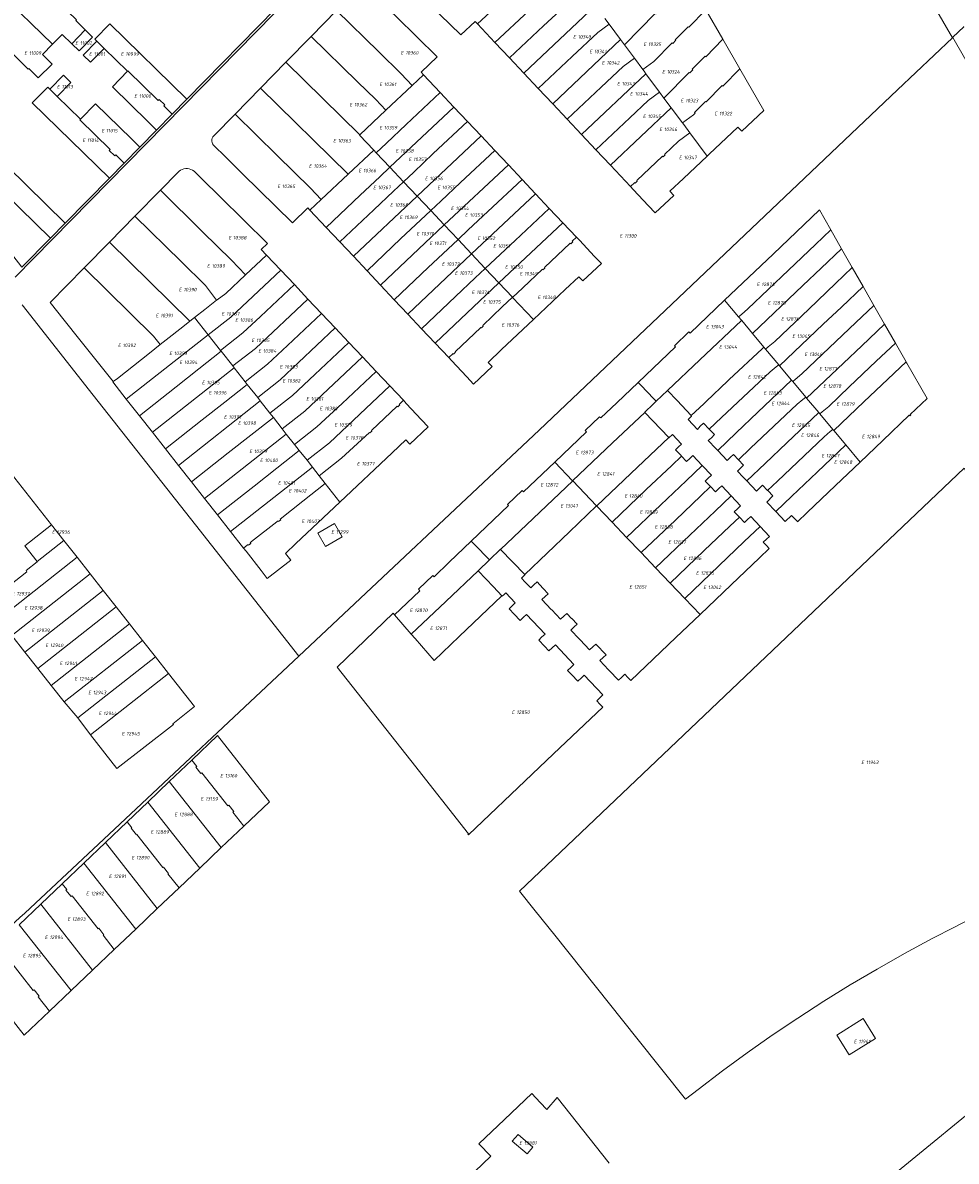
# Model space of a CAD drawing. Header units: metres. Extents: x 103584 to 105269, y 427126 to 429210.
# Tile 10 of 50: x 103717 to 103956, y 427583 to 427875. Entities that reach past the tile are written whole.
import ezdxf
from ezdxf.enums import TextEntityAlignment as Align

# ---------------------------------------------------------------- set-up
doc = ezdxf.new("R2010")
doc.units = ezdxf.units.M
doc.layers.add('B-WE-KG-GRENS_PERCEEL-G', color=1, linetype='Continuous', lineweight=18)
doc.layers.add('B-WE-KG-GRENS_PERCEEL-S', color=7, linetype='Continuous', lineweight=25)
doc.styles.add('NLCS-ISO', font='NLCS-ISO.ttf')

# ---------------------------------------------------------------- blocks, each defined once
blk = doc.blocks.new('SKG-PERCEELNUMMER-SO')
at = {"style": 'NLCS-ISO', "oblique": 10, "flags": 1}
for tag, p in [('GEMEENTECODE', (0, 2.55)), ('PERCEELGROOTTE', (0, -2.45))]:
    blk.add_attdef(tag, text='', height=1.8, dxfattribs=at).set_placement(p, align=Align.MIDDLE_CENTER)
at = {"style": 'NLCS-ISO', "oblique": 10}
blk.add_attdef('SECTIE', text='', height=1.8, dxfattribs=at).set_placement((-0.5, 0), align=Align.MIDDLE_RIGHT)
blk.add_attdef('PERCEELNUMMER', text='', height=1.8, dxfattribs=at).set_placement((0.5, 0), align=Align.MIDDLE_LEFT)

msp = doc.modelspace()

# ---------------------------------------------------------------- linework, layer by layer
at = {"layer": 'B-WE-KG-GRENS_PERCEEL-G', "flags": 128}
for points in [[(103888.602, 427986.262), (103753.358, 427848.46), (103714.97, 427809.346)], [(103955.347, 427870.721), (103932.802, 427909.749), (103910.151, 427948.959), (103903.474, 427960.517)], [(103732.935, 427872.799), (103730.498, 427875.186), (103730.683, 427875.374), (103717.031, 427888.646)], [(103833.531, 427874.305), (103832.914, 427874.961), (103829.278, 427871.501), (103818.515, 427882.06), (103813.937, 427886.535), (103812.085, 427888.345)], [(103724.534, 427869.099), (103710.871, 427882.358)], [(103819.681, 427861.28), (103819.05, 427861.95), (103823.189, 427865.868), (103812.747, 427876.158), (103808.168, 427880.613), (103805.351, 427883.354)], [(103850.446, 427873.871), (103857.945, 427880.871), (103860.827, 427883.006)], [(103759.008, 427855.022), (103781.784, 427878.247)], [(103863.772, 427879.033), (103845.413, 427861.685)], [(103887.732, 427873.474), (103892.134, 427877.972)], [(103892.134, 427877.972), (103896.47, 427870.42)], [(103704.727, 427876.086), (103718.3, 427862.737), (103718.447, 427862.887), (103720.874, 427860.478), (103724.397, 427864.026), (103721.946, 427866.458), (103724.534, 427869.099)], [(103797.399, 427877.763), (103790.878, 427871.118)], [(103797.399, 427877.763), (103808.2, 427867.167)], [(103833.531, 427874.305), (103836.779, 427877.363)], [(103846.746, 427877.804), (103838.008, 427869.549)], [(103866.203, 427875.753), (103867.297, 427874.277)], [(103880.074, 427877.681), (103879.277, 427876.869), (103879.134, 427877.009), (103871.223, 427868.979)], [(103732.935, 427872.799), (103729.435, 427869.228)], [(103732.935, 427872.799), (103734.815, 427870.958), (103731.316, 427867.386), (103729.435, 427869.228)], [(103735.888, 427869.878), (103735.345, 427870.41), (103739.218, 427874.364), (103759.008, 427855.022)], [(103838.008, 427869.549), (103833.531, 427874.305)], [(103850.446, 427873.871), (103841.71, 427865.618)], [(103857.846, 427866.004), (103864.415, 427872.142), (103867.297, 427874.277)], [(103867.297, 427874.277), (103870.249, 427870.294)], [(103887.732, 427873.474), (103887.589, 427873.614), (103884.277, 427870.266), (103884.42, 427870.126)], [(103958.226, 427873.669), (103958.295, 427873.596), (103955.459, 427870.905), (103955.488, 427870.854)], [(103729.435, 427869.228), (103726.999, 427871.614), (103724.534, 427869.099)], [(103737.76, 427868.045), (103734.262, 427864.472), (103732.39, 427866.305), (103735.888, 427869.878)], [(103735.888, 427869.878), (103737.76, 427868.045)], [(103790.878, 427871.118), (103784.377, 427864.493)], [(103787.685, 427712.16), (103849.344, 427770.127), (103941.228, 427857.421), (103955.347, 427870.721)], [(103790.878, 427871.118), (103802.76, 427859.477)], [(103841.71, 427865.618), (103838.008, 427869.549)], [(103870.249, 427870.294), (103852.816, 427853.822)], [(103870.249, 427870.294), (103871.223, 427868.979)], [(103884.42, 427870.126), (103883.623, 427869.314), (103883.48, 427869.454), (103878.79, 427864.718)], [(103892.062, 427865.906), (103896.47, 427870.42)], [(103896.47, 427870.42), (103900.83, 427862.828)], [(103955.347, 427870.721), (103955.488, 427870.854)], [(103955.488, 427870.854), (103986.752, 427816.262)], [(103743.762, 427862.164), (103737.76, 427868.045)], [(103808.2, 427867.167), (103813.948, 427861.522), (103816.764, 427858.534)], [(103871.223, 427868.979), (103873.761, 427865.555)], [(103784.377, 427864.493), (103777.853, 427857.844)], [(103784.377, 427864.493), (103803.323, 427845.879)], [(103845.413, 427861.685), (103841.71, 427865.618)], [(103857.846, 427866.004), (103849.115, 427857.754)], [(103865.246, 427858.137), (103870.879, 427863.419), (103873.761, 427865.555)], [(103873.761, 427865.555), (103875.945, 427862.61)], [(103878.79, 427864.718), (103875.945, 427862.61)], [(103892.062, 427865.906), (103891.919, 427866.046), (103888.628, 427862.695), (103888.771, 427862.555)], [(103723.826, 427857.585), (103727.324, 427861.157), (103729.211, 427859.31), (103725.712, 427855.738)], [(103743.762, 427862.164), (103739.866, 427858.186), (103749.035, 427849.212), (103751.213, 427847.073)], [(103755.232, 427851.171), (103753.056, 427853.308), (103753.303, 427853.56), (103751.875, 427854.961), (103751.623, 427854.704), (103743.873, 427862.277), (103743.762, 427862.164)], [(103819.681, 427861.28), (103816.764, 427858.534)], [(103823.974, 427856.722), (103819.681, 427861.28)], [(103849.115, 427857.754), (103845.413, 427861.685)], [(103876.726, 427861.556), (103860.22, 427845.958)], [(103875.945, 427862.61), (103876.269, 427862.173)], [(103876.269, 427862.173), (103876.726, 427861.556)], [(103876.726, 427861.556), (103880.232, 427856.826)], [(103888.771, 427862.555), (103887.973, 427861.742), (103887.83, 427861.882), (103881.364, 427855.299)], [(103900.83, 427862.828), (103906.997, 427852.089), (103901.329, 427846.787), (103900.298, 427847.876), (103892.937, 427840.909), (103892.404, 427840.407)], [(103896.433, 427858.353), (103900.83, 427862.828)], [(103723.826, 427857.585), (103723.283, 427858.117), (103719.332, 427854.114), (103739.126, 427834.782)], [(103725.712, 427855.738), (103725.648, 427855.801), (103723.826, 427857.585)], [(103777.853, 427857.844), (103771.344, 427851.211)], [(103777.853, 427857.844), (103800.345, 427835.798)], [(103802.76, 427859.477), (103807.422, 427854.902), (103810, 427852.166)], [(103816.764, 427858.534), (103810, 427852.166)], [(103852.816, 427853.822), (103849.115, 427857.754)], [(103865.246, 427858.137), (103856.518, 427849.89)], [(103896.433, 427858.353), (103896.29, 427858.493), (103892.17, 427854.314), (103892.027, 427854.454)], [(103731.713, 427849.857), (103725.712, 427855.738)], [(103755.232, 427851.171), (103759.008, 427855.022)], [(103823.974, 427856.722), (103815.203, 427848.503)], [(103827.471, 427853.009), (103823.974, 427856.722)], [(103872.646, 427850.27), (103877.35, 427854.691), (103880.232, 427856.826)], [(103880.232, 427856.826), (103881.364, 427855.299)], [(103881.364, 427855.299), (103883.204, 427852.817)], [(103746.907, 427842.708), (103744.747, 427844.818), (103735.571, 427853.798), (103731.713, 427849.857)], [(103810, 427852.166), (103803.323, 427845.879)], [(103827.471, 427853.009), (103811.027, 427837.601)], [(103830.967, 427849.296), (103827.471, 427853.009)], [(103856.518, 427849.89), (103852.816, 427853.822)], [(103883.204, 427852.817), (103867.623, 427838.095)], [(103883.204, 427852.817), (103886.093, 427848.921)], [(103892.027, 427854.454), (103889.188, 427851.565), (103889.331, 427851.425), (103888.937, 427851.029)], [(103731.713, 427849.857), (103731.57, 427849.71), (103739.314, 427842.147), (103739.055, 427841.883), (103740.489, 427840.477), (103740.75, 427840.743), (103742.909, 427838.636)], [(103751.213, 427847.073), (103755.232, 427851.171)], [(103771.344, 427851.211), (103765.88, 427845.642)], [(103771.344, 427851.211), (103782.145, 427840.596)], [(103830.967, 427849.296), (103822.196, 427841.078)], [(103834.463, 427845.583), (103830.967, 427849.296)], [(103860.22, 427845.958), (103856.518, 427849.89)], [(103872.646, 427850.27), (103863.922, 427842.026)], [(103888.937, 427851.029), (103886.093, 427848.921)], [(103886.093, 427848.921), (103886.415, 427848.486)], [(103746.907, 427842.708), (103751.213, 427847.073)], [(103803.323, 427845.879), (103803.27, 427845.829)], [(103806.902, 427841.975), (103803.27, 427845.829)], [(103807.551, 427841.287), (103810.156, 427843.744), (103815.203, 427848.503)], [(103863.922, 427842.026), (103860.22, 427845.958)], [(103881.134, 427840.229), (103881.643, 427840.707), (103881.506, 427840.853), (103885.082, 427844.259), (103887.965, 427846.395)], [(103886.415, 427848.486), (103887.965, 427846.395)], [(103887.965, 427846.395), (103892.404, 427840.407)], [(103766.038, 427842.992), (103765.78, 427843.258), (103765.581, 427843.571), (103765.449, 427843.917), (103765.39, 427844.283), (103765.405, 427844.653), (103765.495, 427845.013), (103765.655, 427845.347), (103765.88, 427845.642)], [(103766.038, 427842.992), (103768.693, 427840.386), (103773.263, 427835.899), (103786.073, 427823.335), (103790.028, 427827.114), (103790.545, 427826.565)], [(103834.463, 427845.583), (103818.022, 427830.179)], [(103837.959, 427841.871), (103834.463, 427845.583)], [(103707.961, 427842.592), (103727.767, 427823.211)], [(103746.907, 427842.708), (103742.909, 427838.636)], [(103782.145, 427840.596), (103790.717, 427832.199), (103793.468, 427829.319)], [(103800.345, 427835.798), (103806.902, 427841.975)], [(103807.551, 427841.287), (103806.902, 427841.975)], [(103811.027, 427837.601), (103807.551, 427841.287)], [(103822.196, 427841.078), (103817.16, 427836.314), (103814.556, 427833.857)], [(103837.959, 427841.871), (103829.19, 427833.653)], [(103841.457, 427838.157), (103837.959, 427841.871)], [(103867.623, 427838.095), (103863.922, 427842.026)], [(103892.404, 427840.407), (103886.335, 427834.693), (103882.843, 427831.408), (103883.871, 427830.316), (103879.137, 427825.862), (103877.424, 427827.683), (103873.49, 427831.864), (103872.779, 427832.62)], [(103881.134, 427840.229), (103880.997, 427840.375), (103874.393, 427834.143), (103874.53, 427833.997)], [(103723.986, 427819.36), (103704.153, 427838.734)], [(103742.909, 427838.636), (103739.126, 427834.782)], [(103756.666, 427836.238), (103756.999, 427836.557), (103757.377, 427836.822), (103757.791, 427837.024), (103758.231, 427837.161), (103758.688, 427837.228), (103759.149, 427837.223), (103759.604, 427837.148), (103760.042, 427837.003), (103760.452, 427836.793), (103760.825, 427836.522)], [(103803.412, 427830.386), (103808.471, 427835.124), (103811.061, 427837.564)], [(103811.061, 427837.564), (103811.027, 427837.601)], [(103814.556, 427833.857), (103811.061, 427837.564)], [(103841.457, 427838.157), (103825.018, 427822.758)], [(103844.953, 427834.446), (103841.457, 427838.157)], [(103872.779, 427832.62), (103867.623, 427838.095)], [(103739.126, 427834.782), (103727.767, 427823.211)], [(103752.183, 427831.666), (103756.666, 427836.238)], [(103760.825, 427836.522), (103762.914, 427834.482), (103767.494, 427830.008), (103779.702, 427818.042), (103778.07, 427816.497), (103779.429, 427815.052)], [(103793.468, 427829.319), (103800.345, 427835.798)], [(103844.953, 427834.446), (103836.183, 427826.228)], [(103848.45, 427830.732), (103844.953, 427834.446)], [(103723.986, 427819.36), (103716.692, 427811.93), (103712.049, 427817.944), (103706.871, 427824.496), (103699.427, 427833.945)], [(103745.644, 427824.998), (103752.183, 427831.666)], [(103752.183, 427831.666), (103762.957, 427821.009), (103770.469, 427813.698), (103774.008, 427809.947)], [(103806.909, 427826.673), (103811.96, 427831.418), (103814.556, 427833.857)], [(103818.022, 427830.179), (103814.556, 427833.857)], [(103821.545, 427826.442), (103824.151, 427828.898), (103829.19, 427833.653)], [(103874.53, 427833.997), (103874.006, 427833.504), (103873.869, 427833.65), (103872.779, 427832.62)], [(103790.545, 427826.565), (103793.468, 427829.319)], [(103794.706, 427822.146), (103803.412, 427830.386)], [(103801.699, 427814.719), (103818.022, 427830.179)], [(103821.545, 427826.442), (103818.022, 427830.179)], [(103848.45, 427830.732), (103832.014, 427815.336)], [(103851.946, 427827.021), (103848.45, 427830.732)], [(103790.545, 427826.565), (103794.706, 427822.146)], [(103798.202, 427818.432), (103806.909, 427826.673)], [(103813.903, 427819.249), (103818.943, 427824.001), (103821.545, 427826.442)], [(103825.018, 427822.758), (103821.545, 427826.442)], [(103836.183, 427826.228), (103831.148, 427821.475), (103828.542, 427819.019)], [(103851.946, 427827.021), (103843.176, 427818.803)], [(103855.442, 427823.308), (103851.946, 427827.021)], [(103921.221, 427826.623), (103909.331, 427815.308), (103896.924, 427803.5)], [(103924.159, 427821.48), (103921.221, 427826.623)], [(103727.767, 427823.211), (103723.986, 427819.36)], [(103739.149, 427818.375), (103745.644, 427824.998)], [(103757.532, 427813.351), (103745.644, 427824.998)], [(103808.691, 427807.293), (103825.018, 427822.758)], [(103828.542, 427819.019), (103825.018, 427822.758)], [(103855.442, 427823.308), (103839.011, 427807.913)], [(103858.939, 427819.596), (103855.442, 427823.308)], [(103794.706, 427822.146), (103798.202, 427818.432)], [(103847.887, 427798.497), (103856.05, 427806.177), (103859.546, 427809.478), (103860.575, 427808.389), (103865.302, 427812.851), (103863.586, 427814.669), (103859.655, 427818.835), (103858.939, 427819.596)], [(103857.478, 427817.953), (103857.973, 427818.419), (103857.836, 427818.565), (103858.939, 427819.596)], [(103902.907, 427801.219), (103913.288, 427811.15), (103920.198, 427817.716), (103924.159, 427821.48)], [(103926.916, 427816.654), (103924.159, 427821.48)], [(103732.655, 427811.754), (103739.149, 427818.375)], [(103759.743, 427798.049), (103739.149, 427818.375)], [(103798.202, 427818.432), (103801.699, 427814.719)], [(103805.194, 427811.006), (103813.903, 427819.249)], [(103828.542, 427819.019), (103825.926, 427816.583), (103820.898, 427811.824)], [(103832.014, 427815.336), (103828.542, 427819.019)], [(103835.539, 427811.596), (103838.145, 427814.052), (103843.176, 427818.803)], [(103857.478, 427817.953), (103857.341, 427818.099), (103850.687, 427811.863), (103850.824, 427811.718)], [(103904.071, 427794.951), (103917.008, 427807.241), (103921.668, 427811.668), (103926.916, 427816.654)], [(103929.676, 427811.823), (103926.916, 427816.654)], [(103779.429, 427815.052), (103774.008, 427809.947)], [(103779.429, 427815.052), (103783.061, 427811.193)], [(103801.699, 427814.719), (103805.194, 427811.006)], [(103815.683, 427799.865), (103832.014, 427815.336)], [(103835.539, 427811.596), (103832.014, 427815.336)], [(103740.092, 427782.57), (103731.499, 427793.291), (103727.493, 427798.342), (103723.92, 427802.847), (103732.655, 427811.754)], [(103732.655, 427811.754), (103750.409, 427794.26)], [(103766.571, 427803.432), (103763.761, 427807.246), (103757.532, 427813.351)], [(103783.061, 427811.193), (103770.222, 427799.102)], [(103783.061, 427811.193), (103786.556, 427807.478)], [(103805.194, 427811.006), (103808.691, 427807.293)], [(103812.186, 427803.58), (103820.898, 427811.824)], [(103827.892, 427804.4), (103832.916, 427809.159), (103835.539, 427811.596)], [(103839.011, 427807.913), (103835.539, 427811.596)], [(103850.824, 427811.718), (103850.308, 427811.231), (103850.171, 427811.377), (103845.149, 427806.622), (103842.544, 427804.164)], [(103909.814, 427792.884), (103918.486, 427801.191), (103925.39, 427807.751), (103929.676, 427811.823)], [(103932.435, 427806.993), (103929.676, 427811.823)], [(103774.008, 427809.947), (103768.983, 427805.215), (103766.72, 427803.55), (103766.571, 427803.432)], [(103822.674, 427792.438), (103839.011, 427807.913)], [(103842.511, 427804.2), (103839.011, 427807.913)], [(103786.556, 427807.478), (103777.83, 427799.261)], [(103786.556, 427807.478), (103790.052, 427803.764)], [(103808.691, 427807.293), (103812.186, 427803.58)], [(103926.88, 427801.714), (103932.435, 427806.993)], [(103935.206, 427802.142), (103932.435, 427806.993)], [(103716.751, 427802.236), (103734.948, 427779.129)], [(103766.571, 427803.432), (103763.618, 427801.104), (103760.98, 427799.024)], [(103790.052, 427803.764), (103776.554, 427791.056)], [(103790.052, 427803.764), (103793.546, 427800.05)], [(103812.186, 427803.58), (103815.683, 427799.865)], [(103819.178, 427796.152), (103827.892, 427804.4)], [(103834.516, 427796.348), (103835.026, 427796.828), (103834.889, 427796.974), (103839.899, 427801.741), (103842.511, 427804.2)], [(103842.544, 427804.164), (103842.511, 427804.2)], [(103847.887, 427798.497), (103842.544, 427804.164)], [(103896.924, 427803.5), (103888.04, 427795.045)], [(103896.924, 427803.5), (103900.499, 427799.223)], [(103916.707, 427784.567), (103923.703, 427791.213), (103930.616, 427797.781), (103935.206, 427802.142)], [(103937.954, 427797.333), (103935.206, 427802.142)], [(103760.98, 427799.024), (103759.743, 427798.049)], [(103764.462, 427794.6), (103760.98, 427799.024)], [(103770.222, 427799.102), (103764.462, 427794.6)], [(103773.37, 427795.107), (103777.83, 427799.261)], [(103793.546, 427800.05), (103784.822, 427791.836)], [(103793.546, 427800.05), (103797.041, 427796.337)], [(103815.683, 427799.865), (103819.178, 427796.152)], [(103900.499, 427799.223), (103901.213, 427799.815), (103902.907, 427801.219)], [(103901.286, 427798.282), (103901.271, 427798.299), (103900.499, 427799.223)], [(103922.211, 427797.277), (103926.88, 427801.714)], [(103759.743, 427798.049), (103758.342, 427796.944), (103755.241, 427794.509), (103752.145, 427792.063)], [(103797.041, 427796.337), (103782.888, 427783.009)], [(103797.041, 427796.337), (103800.537, 427792.623)], [(103819.178, 427796.152), (103822.674, 427792.438)], [(103826.171, 427788.722), (103826.891, 427787.958), (103830.823, 427783.784), (103832.537, 427781.964), (103837.269, 427786.42), (103836.233, 427787.519), (103839.725, 427790.819), (103847.887, 427798.497)], [(103834.516, 427796.348), (103834.379, 427796.494), (103827.766, 427790.237), (103827.903, 427790.091)], [(103890.581, 427788.145), (103901.286, 427798.282)], [(103901.299, 427798.266), (103901.286, 427798.282)], [(103904.071, 427794.951), (103901.299, 427798.266)], [(103922.211, 427797.277), (103911.019, 427786.641)], [(103917.962, 427778.335), (103927.412, 427787.315), (103932.079, 427791.75), (103937.954, 427797.333)], [(103940.725, 427792.482), (103937.954, 427797.333)], [(103764.462, 427794.6), (103743.452, 427778.075)], [(103752.145, 427792.063), (103750.409, 427794.26)], [(103767.622, 427790.583), (103764.462, 427794.6)], [(103773.37, 427795.107), (103767.622, 427790.583)], [(103884.041, 427791.775), (103887.782, 427795.318)], [(103887.782, 427795.318), (103888.04, 427795.045)], [(103907.003, 427791.444), (103904.071, 427794.951)], [(103752.145, 427792.063), (103749.407, 427789.899), (103741.161, 427783.411)], [(103767.803, 427790.353), (103762.06, 427785.834)], [(103767.803, 427790.353), (103767.622, 427790.583)], [(103770.736, 427786.624), (103767.803, 427790.353)], [(103770.736, 427786.624), (103776.554, 427791.056)], [(103779.697, 427787.07), (103784.822, 427791.836)], [(103800.537, 427792.623), (103791.815, 427784.41)], [(103800.537, 427792.623), (103804.032, 427788.91)], [(103822.674, 427792.438), (103826.171, 427788.722)], [(103874.715, 427782.388), (103884.285, 427791.518)], [(103884.041, 427791.775), (103884.285, 427791.518)], [(103897.761, 427782.788), (103898.102, 427783.112), (103906.552, 427791.022)], [(103906.552, 427791.022), (103907.003, 427791.444)], [(103907.442, 427790.918), (103907.003, 427791.444)], [(103908.12, 427791.48), (103907.442, 427790.918)], [(103910.787, 427786.918), (103907.442, 427790.918)], [(103908.12, 427791.48), (103909.814, 427792.884)], [(103940.725, 427792.482), (103935.816, 427787.817), (103928.905, 427781.25), (103923.618, 427776.227)], [(103943.474, 427787.668), (103940.725, 427792.482)], [(103804.032, 427788.91), (103789.221, 427774.962)], [(103804.032, 427788.91), (103807.528, 427785.196)], [(103827.903, 427790.091), (103827.393, 427789.612), (103827.256, 427789.758), (103826.171, 427788.722)], [(103890.581, 427788.145), (103882.301, 427780.28)], [(103937.284, 427781.787), (103943.474, 427787.668)], [(103943.613, 427787.426), (103943.474, 427787.668)], [(103944.523, 427774.169), (103948.853, 427778.284), (103943.67, 427787.327), (103943.613, 427787.426)], [(103771.137, 427786.114), (103750.131, 427769.589)], [(103762.06, 427785.834), (103756.215, 427781.246)], [(103771.137, 427786.114), (103770.736, 427786.624)], [(103773.948, 427782.542), (103771.137, 427786.114)], [(103779.697, 427787.07), (103773.948, 427782.542)], [(103791.815, 427784.41), (103786.042, 427779.007)], [(103807.528, 427785.196), (103798.807, 427776.984)], [(103807.528, 427785.196), (103811.023, 427781.482)], [(103896.122, 427773.336), (103908.599, 427785.104)], [(103908.599, 427785.104), (103910.141, 427786.382)], [(103910.141, 427786.382), (103910.787, 427786.918)], [(103911.019, 427786.641), (103910.787, 427786.918)], [(103914.095, 427782.961), (103911.019, 427786.641)], [(103915.027, 427783.145), (103916.707, 427784.567)], [(103743.452, 427778.075), (103739.982, 427782.483), (103740.092, 427782.57)], [(103741.161, 427783.411), (103740.092, 427782.57)], [(103774.481, 427781.864), (103768.739, 427777.346)], [(103774.481, 427781.864), (103773.948, 427782.542)], [(103777.148, 427778.474), (103774.481, 427781.864)], [(103777.148, 427778.474), (103782.888, 427783.009)], [(103811.023, 427781.482), (103795.552, 427766.916)], [(103811.023, 427781.482), (103814.51, 427777.778)], [(103874.715, 427782.388), (103869.231, 427777.156), (103865.142, 427773.256)], [(103874.715, 427782.388), (103875.496, 427781.568), (103878.678, 427778.229), (103879.349, 427777.525)], [(103892.18, 427777.481), (103897.761, 427782.788)], [(103905.431, 427774.723), (103914.095, 427782.961)], [(103914.391, 427782.607), (103914.095, 427782.961)], [(103915.027, 427783.145), (103914.391, 427782.607)], [(103917.731, 427778.612), (103914.391, 427782.607)], [(103932.615, 427777.351), (103937.284, 427781.787)], [(103734.948, 427779.129), (103761.193, 427745.803)], [(103756.215, 427781.246), (103746.792, 427773.832)], [(103786.042, 427779.007), (103780.283, 427774.489)], [(103882.301, 427780.28), (103879.349, 427777.525)], [(103888.364, 427773.852), (103884.775, 427777.696), (103882.301, 427780.28)], [(103917.022, 427778.025), (103917.731, 427778.612)], [(103917.962, 427778.335), (103917.731, 427778.612)], [(103746.792, 427773.832), (103743.452, 427778.075)], [(103777.814, 427777.627), (103756.811, 427761.103)], [(103768.739, 427777.346), (103762.893, 427772.759)], [(103777.814, 427777.627), (103777.148, 427778.474)], [(103780.283, 427774.489), (103777.814, 427777.627)], [(103798.807, 427776.984), (103792.362, 427770.992)], [(103814.51, 427777.778), (103815.255, 427776.986), (103819.201, 427772.813), (103820.919, 427770.997), (103816.197, 427766.53), (103815.154, 427767.63), (103811.675, 427764.354), (103798.216, 427751.696)], [(103814.51, 427777.778), (103813.446, 427776.751), (103813.583, 427776.605), (103813.059, 427776.112), (103812.918, 427776.262), (103806.316, 427770.045), (103806.45, 427769.903), (103805.934, 427769.417), (103805.797, 427769.563), (103798.685, 427762.921)], [(103879.349, 427777.525), (103878.589, 427776.79), (103876.433, 427774.705)], [(103891.578, 427776.908), (103888.364, 427773.852)], [(103891.578, 427776.908), (103892.18, 427777.481)], [(103903.578, 427765.496), (103915.506, 427776.769)], [(103915.506, 427776.769), (103917.022, 427778.025)], [(103921.05, 427774.642), (103917.962, 427778.335)], [(103921.934, 427774.81), (103923.618, 427776.227)], [(103932.615, 427777.351), (103924.907, 427770.028)], [(103750.131, 427769.589), (103746.792, 427773.832)], [(103762.893, 427772.759), (103753.471, 427765.345)], [(103781.165, 427773.368), (103775.424, 427768.851)], [(103781.165, 427773.368), (103780.283, 427774.489)], [(103783.47, 427770.438), (103781.165, 427773.368)], [(103783.47, 427770.438), (103789.221, 427774.962)], [(103853.37, 427761.953), (103861.508, 427769.717), (103861.163, 427770.079), (103864.851, 427773.561), (103865.142, 427773.256)], [(103868.202, 427766.847), (103876.477, 427774.659)], [(103876.433, 427774.705), (103876.477, 427774.659)], [(103876.477, 427774.659), (103882.585, 427768.233)], [(103887.585, 427772.89), (103888.458, 427773.751)], [(103889.993, 427770.322), (103887.585, 427772.89)], [(103888.364, 427773.852), (103888.458, 427773.751)], [(103896.122, 427773.336), (103892.976, 427770.369)], [(103899.85, 427769.416), (103905.431, 427774.723)], [(103912.887, 427766.881), (103921.05, 427774.642)], [(103921.333, 427774.304), (103921.05, 427774.642)], [(103921.934, 427774.81), (103921.333, 427774.304)], [(103924.673, 427770.307), (103921.333, 427774.304)], [(103931.667, 427761.942), (103937.476, 427767.471), (103944.288, 427773.946)], [(103944.288, 427773.946), (103944.44, 427773.786), (103944.675, 427774.009), (103944.523, 427774.169)], [(103784.493, 427769.138), (103783.47, 427770.438)], [(103792.362, 427770.992), (103786.609, 427766.449)], [(103890.665, 427771.109), (103889.993, 427770.322)], [(103891.516, 427771.931), (103890.665, 427771.109)], [(103892.976, 427770.369), (103891.516, 427771.931)], [(103895.145, 427764.942), (103894.7, 427765.42), (103892.737, 427767.459), (103893.536, 427768.194), (103894.34, 427768.978), (103893.05, 427770.29)], [(103893.05, 427770.29), (103892.976, 427770.369)], [(103923.99, 427769.741), (103924.673, 427770.307)], [(103924.907, 427770.028), (103924.673, 427770.307)], [(103928.004, 427766.323), (103924.907, 427770.028)], [(103691.62, 427753.73), (103695.17, 427756.53), (103694.98, 427756.77), (103695.57, 427757.23), (103695.76, 427756.99), (103699.99, 427760.32), (103699.8, 427760.56), (103700.39, 427761.02), (103700.58, 427760.79), (103704.13, 427763.58), (103703.94, 427763.82), (103704.53, 427764.28), (103704.72, 427764.05), (103707.65, 427766.36), (103707.46, 427766.59), (103708.05, 427767.05), (103708.51, 427766.47), (103708.268, 427766.282), (103712.09, 427761.44), (103712.01, 427761.38), (103724.224, 427745.871)], [(103753.471, 427765.345), (103750.131, 427769.589)], [(103784.493, 427769.138), (103763.491, 427752.616)], [(103775.424, 427768.851), (103769.572, 427764.271)], [(103786.609, 427766.449), (103784.493, 427769.138)], [(103789.803, 427762.389), (103795.552, 427766.916)], [(103879.419, 427765.218), (103882.585, 427768.233)], [(103882.64, 427768.176), (103882.585, 427768.233)], [(103882.64, 427768.176), (103883.55, 427769.001)], [(103883.55, 427769.001), (103885.892, 427766.572), (103885.075, 427765.816), (103884.319, 427765.064), (103885.653, 427763.678), (103885.863, 427763.47)], [(103899.85, 427769.416), (103895.145, 427764.942)], [(103907.306, 427761.575), (103912.887, 427766.881)], [(103922.413, 427768.434), (103910.445, 427757.065)], [(103922.413, 427768.434), (103923.99, 427769.741)], [(103756.811, 427761.103), (103753.471, 427765.345)], [(103769.572, 427764.271), (103760.152, 427756.859)], [(103787.831, 427764.896), (103782.078, 427760.388)], [(103787.831, 427764.896), (103786.609, 427766.449)], [(103789.803, 427762.389), (103787.831, 427764.896)], [(103868.202, 427766.847), (103857.938, 427757.158)], [(103872.899, 427759.009), (103879.419, 427765.218)], [(103897.542, 427762.373), (103895.145, 427764.942)], [(103903.578, 427765.496), (103900.462, 427762.551)], [(103920.683, 427759.362), (103928.004, 427766.323)], [(103931.667, 427761.942), (103928.004, 427766.323)], [(103760.152, 427756.859), (103756.811, 427761.103)], [(103791.169, 427760.653), (103789.803, 427762.389)], [(103792.951, 427758.387), (103798.685, 427762.921)], [(103853.37, 427761.953), (103845.315, 427754.268), (103844.97, 427754.63), (103841.259, 427751.097), (103841.498, 427750.846)], [(103857.938, 427757.158), (103853.37, 427761.953)], [(103876.837, 427754.874), (103883.356, 427761.083)], [(103883.356, 427761.083), (103885.863, 427763.47)], [(103887.181, 427762.125), (103885.863, 427763.47)], [(103887.08, 427757.173), (103891.166, 427761.065)], [(103887.181, 427762.125), (103887.976, 427762.896), (103888.749, 427763.615), (103888.762, 427763.607)], [(103888.762, 427763.607), (103891.166, 427761.065)], [(103891.166, 427761.065), (103893.531, 427758.558), (103892.731, 427757.785), (103891.967, 427757.052), (103893.222, 427755.739), (103893.306, 427755.659)], [(103898.406, 427763.194), (103897.542, 427762.373)], [(103899.157, 427763.919), (103898.406, 427763.194)], [(103900.462, 427762.551), (103899.157, 427763.919)], [(103900.517, 427762.494), (103900.462, 427762.551)], [(103901.787, 427761.139), (103900.517, 427762.494)], [(103900.965, 427760.349), (103901.787, 427761.139)], [(103907.306, 427761.575), (103902.594, 427757.095)], [(103925.357, 427755.932), (103931.667, 427761.942)], [(103791.169, 427760.653), (103770.172, 427744.129)], [(103776.25, 427755.783), (103782.078, 427760.388)], [(103792.951, 427758.387), (103791.169, 427760.653)], [(103794.498, 427756.421), (103792.951, 427758.387)], [(103844.345, 427651.884), (103958.338, 427760.42), (103964.373, 427749.926)], [(103872.899, 427759.009), (103864.121, 427750.733)], [(103900.218, 427759.602), (103900.965, 427760.349)], [(103901.702, 427758.034), (103900.218, 427759.602)], [(103920.683, 427759.362), (103914.159, 427753.159)], [(103763.491, 427752.616), (103760.152, 427756.859)], [(103776.25, 427755.783), (103766.832, 427748.372)], [(103794.498, 427756.421), (103788.763, 427751.881)], [(103798.216, 427751.696), (103794.498, 427756.421)], [(103839.462, 427739.543), (103847.786, 427747.465), (103857.954, 427757.142)], [(103857.938, 427757.158), (103857.954, 427757.142)], [(103857.954, 427757.142), (103864.089, 427750.702)], [(103880.561, 427750.964), (103887.08, 427757.173)], [(103890.798, 427753.27), (103893.306, 427755.659)], [(103893.306, 427755.659), (103894.597, 427754.347)], [(103894.597, 427754.347), (103895.454, 427755.131), (103896.166, 427755.833), (103896.179, 427755.826)], [(103896.179, 427755.826), (103898.604, 427753.259)], [(103902.594, 427757.095), (103901.702, 427758.034)], [(103905.091, 427754.467), (103902.594, 427757.095)], [(103905.879, 427755.274), (103905.091, 427754.467)], [(103906.676, 427755.995), (103905.879, 427755.274)], [(103907.941, 427754.686), (103906.676, 427755.995)], [(103910.445, 427757.065), (103907.941, 427754.686)], [(103918.094, 427749.02), (103925.357, 427755.932)], [(103766.832, 427748.372), (103763.491, 427752.616)], [(103876.837, 427754.874), (103868.07, 427746.524)], [(103884.278, 427747.061), (103890.798, 427753.27)], [(103894.515, 427749.366), (103898.604, 427753.259)], [(103898.604, 427753.259), (103900.995, 427750.727), (103900.218, 427749.98), (103899.402, 427749.213), (103900.643, 427747.917), (103900.722, 427747.834)], [(103907.714, 427751.689), (103909.32, 427753.281)], [(103908.067, 427754.555), (103907.941, 427754.686)], [(103909.32, 427753.281), (103908.067, 427754.555)], [(103914.159, 427753.159), (103910.052, 427749.254)], [(103798.216, 427751.696), (103786.935, 427741.086), (103784.242, 427738.526), (103785.609, 427736.781), (103779.615, 427732.092), (103778.044, 427734.1), (103774.158, 427739.066), (103773.512, 427739.886)], [(103788.763, 427751.881), (103782.928, 427747.297), (103783.052, 427747.14), (103782.504, 427746.708), (103782.38, 427746.865), (103782.02, 427746.581)], [(103831.946, 427741.697), (103841.498, 427750.846)], [(103845.638, 427733.12), (103857.166, 427744.084), (103864.089, 427750.702)], [(103864.089, 427750.702), (103864.121, 427750.733)], [(103864.089, 427750.702), (103868.07, 427746.524)], [(103880.561, 427750.964), (103871.794, 427742.614)], [(103887.995, 427743.158), (103894.515, 427749.366)], [(103910.052, 427749.254), (103907.714, 427751.689)], [(103770.172, 427744.129), (103766.832, 427748.372)], [(103782.02, 427746.581), (103775.604, 427741.532)], [(103868.07, 427746.524), (103871.794, 427742.614)], [(103884.278, 427747.061), (103875.51, 427738.712)], [(103898.232, 427745.463), (103900.722, 427747.834)], [(103900.722, 427747.834), (103902.016, 427746.484)], [(103902.016, 427746.484), (103902.738, 427747.161), (103903.603, 427748), (103903.616, 427747.993)], [(103903.616, 427747.993), (103906.044, 427745.432)], [(103912.472, 427746.733), (103910.052, 427749.254)], [(103915.572, 427746.68), (103914.054, 427748.264), (103912.472, 427746.733)], [(103915.572, 427746.68), (103915.602, 427746.648)], [(103915.602, 427746.648), (103918.094, 427749.02)], [(103720.577, 427736.438), (103717.388, 427740.487), (103724.224, 427745.871)], [(103724.224, 427745.871), (103727.415, 427741.819)], [(103761.193, 427745.803), (103787.685, 427712.16)], [(103773.512, 427739.886), (103770.172, 427744.129)], [(103891.712, 427739.254), (103898.232, 427745.463)], [(103901.963, 427741.545), (103906.044, 427745.432)], [(103906.044, 427745.432), (103908.453, 427742.891), (103907.641, 427742.135), (103906.848, 427741.4), (103907.62, 427740.554), (103908.366, 427739.761)], [(103727.415, 427741.819), (103720.577, 427736.438)], [(103727.415, 427741.819), (103730.805, 427737.515)], [(103774.471, 427740.64), (103773.512, 427739.886)], [(103775.604, 427741.532), (103775.236, 427741.251), (103775.36, 427741.094), (103774.811, 427740.661), (103774.69, 427740.813), (103774.471, 427740.64)], [(103831.946, 427741.697), (103826.256, 427736.247), (103822.391, 427732.545)], [(103832.706, 427740.899), (103831.946, 427741.697)], [(103836.571, 427736.84), (103832.706, 427740.899)], [(103871.794, 427742.614), (103875.51, 427738.712)], [(103887.995, 427743.158), (103879.227, 427734.81)], [(103895.443, 427735.336), (103901.963, 427741.545)], [(103968.448, 427742.842), (104012.436, 427666.357), (104011.254, 427665.971), (104003.164, 427663.145), (103995.231, 427660.19), (103987.414, 427657.096), (103979.709, 427653.865), (103972.139, 427650.511), (103964.689, 427647.031), (103957.356, 427643.428), (103955.925, 427642.69)], [(103836.571, 427736.84), (103839.431, 427739.576)], [(103839.431, 427739.576), (103839.462, 427739.543)], [(103839.462, 427739.543), (103845.638, 427733.12)], [(103875.51, 427738.712), (103879.227, 427734.81)], [(103891.712, 427739.254), (103882.946, 427730.906)], [(103905.898, 427737.413), (103908.366, 427739.761)], [(103708.18, 427725.35), (103707.761, 427725.88), (103717.975, 427733.823), (103717.783, 427734.167), (103720.611, 427736.394), (103720.577, 427736.438)], [(103730.805, 427737.515), (103710.712, 427721.696)], [(103730.805, 427737.515), (103734.14, 427733.28)], [(103833.706, 427734.045), (103833.68, 427734.073), (103836.571, 427736.84)], [(103879.227, 427734.81), (103882.946, 427730.906)], [(103895.443, 427735.336), (103886.678, 427726.989)], [(103898.628, 427730.494), (103905.898, 427737.413)], [(103734.14, 427733.28), (103714.056, 427717.468)], [(103734.14, 427733.28), (103737.493, 427729.023)], [(103822.391, 427732.545), (103822.095, 427732.856), (103818.378, 427729.309), (103818.723, 427728.947), (103813.774, 427724.224), (103812.267, 427722.786)], [(103833.742, 427734.007), (103825.391, 427726.161), (103816.537, 427717.843)], [(103833.742, 427734.007), (103833.706, 427734.045)], [(103837.629, 427729.905), (103833.742, 427734.007)], [(103850.299, 427729.598), (103848.802, 427731.202), (103848.02, 427730.461), (103847.206, 427729.665), (103845.767, 427731.161), (103844.788, 427732.19), (103845.228, 427732.587), (103845.703, 427733.034)], [(103845.703, 427733.034), (103845.638, 427733.12)], [(103737.493, 427729.023), (103717.419, 427713.217)], [(103737.493, 427729.023), (103740.828, 427724.788)], [(103837.629, 427729.905), (103839.814, 427727.599)], [(103852.428, 427724.169), (103850.048, 427726.679), (103850.861, 427727.444), (103851.633, 427728.185), (103850.349, 427729.544), (103850.299, 427729.598)], [(103882.946, 427730.906), (103886.678, 427726.989)], [(103898.628, 427730.494), (103890.613, 427722.858)], [(103840.807, 427728.38), (103843.223, 427725.836), (103842.351, 427725.023), (103841.649, 427724.33), (103842.978, 427722.925), (103844.488, 427721.344), (103845.367, 427722.135), (103846.077, 427722.822), (103850.866, 427717.805), (103849.981, 427717.012), (103849.255, 427716.304), (103850.759, 427714.748), (103851.867, 427713.556), (103852.669, 427714.324), (103853.509, 427715.047), (103858.281, 427710.025), (103857.451, 427709.284), (103856.657, 427708.518), (103857.752, 427707.358), (103859.307, 427705.749), (103860.193, 427706.568), (103860.908, 427707.266), (103865.699, 427702.21), (103864.841, 427701.401), (103864.118, 427700.697), (103864.907, 427699.876), (103865.642, 427699.091), (103853.061, 427687.115), (103847.553, 427681.879), (103831.2, 427666.335), (103831.05, 427666.475), (103831.197, 427666.604), (103816.421, 427685.358), (103797.518, 427709.362), (103811.941, 427723.164)], [(103816.537, 427717.843), (103817.54, 427716.682), (103822.413, 427711.041), (103828.842, 427717.162), (103839.814, 427727.599)], [(103839.814, 427727.599), (103839.833, 427727.617), (103839.89, 427727.561), (103840.392, 427728.007), (103840.807, 427728.38)], [(103886.678, 427726.989), (103890.613, 427722.858)], [(103740.828, 427724.788), (103720.762, 427708.991)], [(103740.828, 427724.788), (103744.237, 427720.459)], [(103811.941, 427723.164), (103812.267, 427722.786)], [(103857.738, 427721.789), (103857.685, 427721.845), (103856.445, 427723.127), (103855.672, 427722.384), (103854.863, 427721.628), (103852.562, 427724.028), (103852.428, 427724.169)], [(103744.237, 427720.459), (103724.18, 427704.669)], [(103744.237, 427720.459), (103747.578, 427716.217)], [(103812.267, 427722.786), (103816.537, 427717.843)], [(103859.845, 427716.357), (103859.646, 427716.565), (103857.482, 427718.826), (103858.333, 427719.651), (103859.071, 427720.37), (103857.738, 427721.789)], [(103890.613, 427722.858), (103884.401, 427716.943), (103872.824, 427705.922), (103872.061, 427706.714), (103871.292, 427707.52), (103870.434, 427706.672), (103869.711, 427705.976), (103867.286, 427708.522)], [(103717.419, 427713.217), (103714.056, 427717.468)], [(103747.578, 427716.217), (103727.53, 427700.434)], [(103747.578, 427716.217), (103750.913, 427711.982)], [(103865.135, 427713.945), (103863.878, 427715.274), (103863.115, 427714.568), (103862.295, 427713.796), (103859.845, 427716.357)], [(103586.606, 427524.067), (103635.627, 427569.99), (103662.396, 427595.067), (103716.177, 427645.141), (103717.399, 427646.279), (103739.086, 427666.471), (103787.685, 427712.16)], [(103720.762, 427708.991), (103717.419, 427713.217)], [(103750.913, 427711.982), (103731.033, 427696.331)], [(103750.913, 427711.982), (103754.254, 427707.74)], [(103867.286, 427708.522), (103867.157, 427708.657), (103864.925, 427711.034), (103865.739, 427711.803), (103866.525, 427712.536), (103865.261, 427713.812), (103865.135, 427713.945)], [(103724.18, 427704.669), (103720.762, 427708.991)], [(103754.254, 427707.74), (103734.224, 427691.971)], [(103754.254, 427707.74), (103760.97, 427699.21), (103755.393, 427694.82)], [(103727.53, 427700.434), (103724.18, 427704.669)], [(103731.033, 427696.331), (103727.53, 427700.434)], [(103734.224, 427691.971), (103731.033, 427696.331)], [(103755.393, 427694.82), (103755.535, 427694.668), (103741.045, 427683.348), (103734.224, 427691.971)], [(103760.25, 427685.508), (103766.82, 427691.78), (103780.17, 427674.82), (103773.588, 427668.554)], [(103754.474, 427679.994), (103760.25, 427685.508)], [(103760.25, 427685.508), (103761.518, 427683.895)], [(103761.518, 427683.895), (103761.283, 427683.71), (103762.576, 427682.062)], [(103762.576, 427682.062), (103762.813, 427682.248)], [(103762.813, 427682.248), (103769.486, 427673.767)], [(103748.952, 427674.723), (103754.474, 427679.994)], [(103767.807, 427663.05), (103754.474, 427679.994)], [(103743.642, 427669.653), (103748.952, 427674.723)], [(103748.952, 427674.723), (103762.278, 427657.787)], [(103769.726, 427673.956), (103769.486, 427673.767)], [(103770.792, 427672.107), (103771.039, 427672.301), (103769.726, 427673.956)], [(103770.792, 427672.107), (103773.588, 427668.554)], [(103738.089, 427664.352), (103743.642, 427669.653)], [(103743.642, 427669.653), (103744.853, 427668.115), (103744.737, 427668.023), (103746.035, 427666.373), (103746.148, 427666.462), (103752.828, 427657.973), (103752.947, 427658.066), (103754.256, 427656.435), (103754.138, 427656.342), (103756.976, 427652.74)], [(103773.588, 427668.554), (103767.807, 427663.05)], [(103732.566, 427659.08), (103738.089, 427664.352)], [(103738.089, 427664.352), (103751.401, 427647.433)], [(103767.807, 427663.05), (103762.278, 427657.787)], [(103727.032, 427653.797), (103732.566, 427659.08)], [(103732.566, 427659.08), (103745.873, 427642.17)], [(103762.278, 427657.787), (103756.976, 427652.74)], [(103721.516, 427648.531), (103727.032, 427653.797)], [(103740.368, 427636.928), (103737.507, 427640.565), (103737.711, 427640.726), (103736.415, 427642.379), (103736.206, 427642.214), (103729.528, 427650.701), (103729.265, 427650.494), (103727.961, 427652.151), (103728.189, 427652.33), (103727.032, 427653.797)], [(103756.976, 427652.74), (103751.401, 427647.433)], [(103848.34, 427646.878), (103844.345, 427651.884)], [(103716.008, 427643.273), (103721.516, 427648.531)], [(103734.81, 427631.637), (103721.516, 427648.531)], [(103751.401, 427647.433), (103745.873, 427642.17)], [(103853.336, 427640.618), (103848.34, 427646.878)], [(103716.008, 427643.273), (103729.295, 427626.387)], [(103745.873, 427642.17), (103740.368, 427636.928)], [(103955.925, 427642.69), (103950.138, 427639.704), (103943.034, 427635.861), (103936.041, 427631.901), (103929.157, 427627.826), (103922.382, 427623.637), (103915.714, 427619.335), (103909.152, 427614.922), (103902.695, 427610.399), (103896.346, 427605.763), (103890.092, 427601.027), (103886.925, 427598.53), (103874.424, 427614.194)], [(103874.424, 427614.194), (103853.336, 427640.618)], [(103710.456, 427637.972), (103711.558, 427636.572), (103711.346, 427636.405), (103712.647, 427634.75), (103712.859, 427634.917), (103719.576, 427626.449), (103719.783, 427626.612), (103721.088, 427624.963), (103720.877, 427624.796), (103723.766, 427621.124)], [(103740.368, 427636.928), (103734.81, 427631.637)], [(103723.766, 427621.124), (103717.26, 427614.93), (103703.98, 427631.79)], [(103734.81, 427631.637), (103729.295, 427626.387)], [(103729.295, 427626.387), (103723.766, 427621.124)], [(103833.882, 427587.09), (103840.416, 427593.316), (103847.459, 427599.992)], [(103847.459, 427599.992), (103849.581, 427597.721), (103851.347, 427595.871)], [(103851.347, 427595.871), (103853.955, 427598.938), (103867.315, 427582.092)], [(103895.981, 427542.886), (103959.638, 427595.036)], [(103843.937, 427589.484), (103842.463, 427587.762)], [(103843.937, 427589.484), (103847.736, 427586.233)], [(103833.882, 427587.09), (103836.939, 427583.895)], [(103842.463, 427587.762), (103846.262, 427584.511)], [(103847.736, 427586.233), (103846.262, 427584.511)], [(103836.939, 427583.895), (103810.006, 427558.116), (103800.873, 427549.346), (103795.717, 427544.369)]]:
    msp.add_lwpolyline(points, dxfattribs=at)
for points in [[(103794.546, 427740.27), (103798.856, 427742.749), (103796.88, 427746.195), (103792.57, 427743.715)], [(103925.695, 427614.967), (103932.482, 427619.204), (103935.659, 427614.114), (103928.873, 427609.878)]]:
    msp.add_lwpolyline(points, close=True, dxfattribs=at)

# ---------------------------------------------------------------- block references
at = {"layer": 'B-WE-KG-GRENS_PERCEEL-S', "xscale": 0.5, "yscale": 0.5, "zscale": 0.5}
for p, values in [((103731.333, 427869.419), {'PERCEELNUMMER': '11002', 'SECTIE': 'E'}), ((103859.029, 427870.999), {'PERCEELNUMMER': '10340', 'SECTIE': 'E'}), ((103877.097, 427869.12), {'PERCEELNUMMER': '10325', 'SECTIE': 'E'}), ((103718.254, 427866.841), {'PERCEELNUMMER': '11009', 'SECTIE': 'E'}), ((103734.866, 427866.611), {'PERCEELNUMMER': '11001', 'SECTIE': 'E'}), ((103743.018, 427866.611), {'PERCEELNUMMER': '10999', 'SECTIE': 'E'}), ((103814.827, 427866.923), {'PERCEELNUMMER': '10360', 'SECTIE': 'E'}), ((103863.22, 427867.241), {'PERCEELNUMMER': '10341', 'SECTIE': 'E'}), ((103866.4, 427864.35), {'PERCEELNUMMER': '10342', 'SECTIE': 'E'}), ((103881.867, 427862.037), {'PERCEELNUMMER': '10324', 'SECTIE': 'E'}), ((103726.633, 427858.22), {'PERCEELNUMMER': '11013', 'SECTIE': 'E'}), ((103809.334, 427858.828), {'PERCEELNUMMER': '10361', 'SECTIE': 'E'}), ((103870.303, 427859.002), {'PERCEELNUMMER': '10343', 'SECTIE': 'E'}), ((103746.46, 427855.832), {'PERCEELNUMMER': '11000', 'SECTIE': 'E'}), ((103873.628, 427856.4), {'PERCEELNUMMER': '10344', 'SECTIE': 'E'}), ((103886.637, 427854.665), {'PERCEELNUMMER': '10323', 'SECTIE': 'E'}), ((103801.673, 427853.625), {'PERCEELNUMMER': '10362', 'SECTIE': 'E'}), ((103895.31, 427851.341), {'PERCEELNUMMER': '10322', 'SECTIE': 'E'}), ((103876.952, 427850.618), {'PERCEELNUMMER': '10345', 'SECTIE': 'E'}), ((103738.047, 427846.927), {'PERCEELNUMMER': '11015', 'SECTIE': 'E'}), ((103809.334, 427847.698), {'PERCEELNUMMER': '10359', 'SECTIE': 'E'}), ((103881.144, 427847.294), {'PERCEELNUMMER': '10346', 'SECTIE': 'E'}), ((103733.19, 427844.499), {'PERCEELNUMMER': '11014', 'SECTIE': 'E'}), ((103797.481, 427844.374), {'PERCEELNUMMER': '10363', 'SECTIE': 'E'}), ((103813.526, 427841.772), {'PERCEELNUMMER': '10358', 'SECTIE': 'E'}), ((103816.85, 427839.604), {'PERCEELNUMMER': '10357', 'SECTIE': 'E'}), ((103886.203, 427840.066), {'PERCEELNUMMER': '10347', 'SECTIE': 'E'}), ((103791.266, 427837.869), {'PERCEELNUMMER': '10364', 'SECTIE': 'E'}), ((103803.986, 427836.713), {'PERCEELNUMMER': '10366', 'SECTIE': 'E'}), ((103821.042, 427834.689), {'PERCEELNUMMER': '10356', 'SECTIE': 'E'}), ((103783.171, 427832.666), {'PERCEELNUMMER': '10365', 'SECTIE': 'E'}), ((103807.744, 427832.376), {'PERCEELNUMMER': '10367', 'SECTIE': 'E'}), ((103824.222, 427832.376), {'PERCEELNUMMER': '10355', 'SECTIE': 'E'}), ((103812.08, 427827.896), {'PERCEELNUMMER': '10368', 'SECTIE': 'E'}), ((103827.691, 427827.028), {'PERCEELNUMMER': '10354', 'SECTIE': 'E'}), ((103831.305, 427825.294), {'PERCEELNUMMER': '10353', 'SECTIE': 'E'}), ((103814.537, 427824.716), {'PERCEELNUMMER': '10369', 'SECTIE': 'E'}), ((103770.624, 427819.483), {'PERCEELNUMMER': '10388', 'SECTIE': 'E'}), ((103818.874, 427820.524), {'PERCEELNUMMER': '10370', 'SECTIE': 'E'}), ((103834.485, 427819.367), {'PERCEELNUMMER': '10352', 'SECTIE': 'E'}), ((103870.981, 427819.953), {'PERCEELNUMMER': '11300', 'SECTIE': 'E'}), ((103822.198, 427818.066), {'PERCEELNUMMER': '10371', 'SECTIE': 'E'}), ((103838.532, 427817.344), {'PERCEELNUMMER': '10351', 'SECTIE': 'E'}), ((103765.132, 427812.256), {'PERCEELNUMMER': '10389', 'SECTIE': 'E'}), ((103825.378, 427812.718), {'PERCEELNUMMER': '10372', 'SECTIE': 'E'}), ((103828.703, 427810.406), {'PERCEELNUMMER': '10373', 'SECTIE': 'E'}), ((103841.568, 427811.996), {'PERCEELNUMMER': '10350', 'SECTIE': 'E'}), ((103845.326, 427810.261), {'PERCEELNUMMER': '10349', 'SECTIE': 'E'}), ((103906.143, 427807.529), {'PERCEELNUMMER': '12874', 'SECTIE': 'E'}), ((103757.904, 427806.185), {'PERCEELNUMMER': '10390', 'SECTIE': 'E'}), ((103833.039, 427805.491), {'PERCEELNUMMER': '10374', 'SECTIE': 'E'}), ((103835.93, 427803.034), {'PERCEELNUMMER': '10375', 'SECTIE': 'E'}), ((103849.951, 427804.19), {'PERCEELNUMMER': '10348', 'SECTIE': 'E'}), ((103908.96, 427802.784), {'PERCEELNUMMER': '12875', 'SECTIE': 'E'}), ((103751.978, 427799.536), {'PERCEELNUMMER': '10391', 'SECTIE': 'E'}), ((103768.89, 427799.969), {'PERCEELNUMMER': '10387', 'SECTIE': 'E'}), ((103912.371, 427798.631), {'PERCEELNUMMER': '12876', 'SECTIE': 'E'}), ((103772.359, 427798.379), {'PERCEELNUMMER': '10386', 'SECTIE': 'E'}), ((103840.7, 427797.107), {'PERCEELNUMMER': '10376', 'SECTIE': 'E'}), ((103893.119, 427796.682), {'PERCEELNUMMER': '13043', 'SECTIE': 'E'}), ((103776.551, 427793.176), {'PERCEELNUMMER': '10385', 'SECTIE': 'E'}), ((103915.244, 427794.239), {'PERCEELNUMMER': '13045', 'SECTIE': 'E'}), ((103742.294, 427791.875), {'PERCEELNUMMER': '10392', 'SECTIE': 'E'}), ((103755.447, 427789.851), {'PERCEELNUMMER': '10393', 'SECTIE': 'E'}), ((103778.285, 427790.429), {'PERCEELNUMMER': '10384', 'SECTIE': 'E'}), ((103896.475, 427791.458), {'PERCEELNUMMER': '13044', 'SECTIE': 'E'}), ((103758.049, 427787.538), {'PERCEELNUMMER': '10394', 'SECTIE': 'E'}), ((103918.41, 427789.605), {'PERCEELNUMMER': '13046', 'SECTIE': 'E'}), ((103783.778, 427786.382), {'PERCEELNUMMER': '10383', 'SECTIE': 'E'}), ((103922.158, 427785.878), {'PERCEELNUMMER': '12877', 'SECTIE': 'E'}), ((103763.831, 427782.335), {'PERCEELNUMMER': '10395', 'SECTIE': 'E'}), ((103784.501, 427782.768), {'PERCEELNUMMER': '10382', 'SECTIE': 'E'}), ((103903.884, 427783.785), {'PERCEELNUMMER': '12842', 'SECTIE': 'E'}), ((103923.196, 427781.43), {'PERCEELNUMMER': '12878', 'SECTIE': 'E'}), ((103765.565, 427779.733), {'PERCEELNUMMER': '10396', 'SECTIE': 'E'}), ((103790.572, 427778.143), {'PERCEELNUMMER': '10381', 'SECTIE': 'E'}), ((103907.899, 427779.658), {'PERCEELNUMMER': '12843', 'SECTIE': 'E'}), ((103794.041, 427775.686), {'PERCEELNUMMER': '10380', 'SECTIE': 'E'}), ((103909.907, 427776.981), {'PERCEELNUMMER': '12844', 'SECTIE': 'E'}), ((103926.607, 427776.833), {'PERCEELNUMMER': '12879', 'SECTIE': 'E'}), ((103769.468, 427773.517), {'PERCEELNUMMER': '10397', 'SECTIE': 'E'}), ((103773.082, 427771.927), {'PERCEELNUMMER': '10398', 'SECTIE': 'E'}), ((103797.799, 427771.494), {'PERCEELNUMMER': '10379', 'SECTIE': 'E'}), ((103915.149, 427771.405), {'PERCEELNUMMER': '12845', 'SECTIE': 'E'}), ((103800.69, 427768.169), {'PERCEELNUMMER': '10378', 'SECTIE': 'E'}), ((103917.491, 427768.839), {'PERCEELNUMMER': '12846', 'SECTIE': 'E'}), ((103933.106, 427768.505), {'PERCEELNUMMER': '12849', 'SECTIE': 'E'}), ((103775.973, 427764.7), {'PERCEELNUMMER': '10399', 'SECTIE': 'E'}), ((103859.698, 427764.406), {'PERCEELNUMMER': '12873', 'SECTIE': 'E'}), ((103922.733, 427763.597), {'PERCEELNUMMER': '12847', 'SECTIE': 'E'}), ((103778.719, 427762.387), {'PERCEELNUMMER': '10400', 'SECTIE': 'E'}), ((103803.581, 427761.52), {'PERCEELNUMMER': '10377', 'SECTIE': 'E'}), ((103925.968, 427761.924), {'PERCEELNUMMER': '12848', 'SECTIE': 'E'}), ((103865.182, 427758.913), {'PERCEELNUMMER': '12841', 'SECTIE': 'E'}), ((103783.345, 427756.606), {'PERCEELNUMMER': '10401', 'SECTIE': 'E'}), ((103850.652, 427756.102), {'PERCEELNUMMER': '12872', 'SECTIE': 'E'}), ((103786.091, 427754.582), {'PERCEELNUMMER': '10402', 'SECTIE': 'E'}), ((103872.198, 427753.236), {'PERCEELNUMMER': '12840', 'SECTIE': 'E'}), ((103855.826, 427750.726), {'PERCEELNUMMER': '13041', 'SECTIE': 'E'}), ((103876.126, 427749.126), {'PERCEELNUMMER': '12839', 'SECTIE': 'E'}), ((103789.415, 427746.777), {'PERCEELNUMMER': '10403', 'SECTIE': 'E'}), ((103725.364, 427743.989), {'PERCEELNUMMER': '12936', 'SECTIE': 'E'}), ((103797.004, 427744.033), {'PERCEELNUMMER': '11299', 'SECTIE': 'E'}), ((103879.962, 427745.29), {'PERCEELNUMMER': '12838', 'SECTIE': 'E'}), ((103883.433, 427741.454), {'PERCEELNUMMER': '12837', 'SECTIE': 'E'}), ((103887.36, 427737.252), {'PERCEELNUMMER': '12836', 'SECTIE': 'E'}), ((103890.557, 427733.508), {'PERCEELNUMMER': '12835', 'SECTIE': 'E'}), ((103873.436, 427729.915), {'PERCEELNUMMER': '12851', 'SECTIE': 'E'}), ((103892.433, 427729.819), {'PERCEELNUMMER': '13042', 'SECTIE': 'E'}), ((103715.078, 427728.207), {'PERCEELNUMMER': '12937', 'SECTIE': 'E'}), ((103718.319, 427724.544), {'PERCEELNUMMER': '12938', 'SECTIE': 'E'}), ((103817.139, 427723.923), {'PERCEELNUMMER': '12870', 'SECTIE': 'E'}), ((103720.151, 427718.767), {'PERCEELNUMMER': '12939', 'SECTIE': 'E'}), ((103822.329, 427719.326), {'PERCEELNUMMER': '12871', 'SECTIE': 'E'}), ((103723.673, 427714.962), {'PERCEELNUMMER': '12940', 'SECTIE': 'E'}), ((103727.337, 427710.313), {'PERCEELNUMMER': '12941', 'SECTIE': 'E'}), ((103731.141, 427706.367), {'PERCEELNUMMER': '12942', 'SECTIE': 'E'}), ((103734.664, 427702.845), {'PERCEELNUMMER': '12943', 'SECTIE': 'E'}), ((103737.341, 427697.49), {'PERCEELNUMMER': '12944', 'SECTIE': 'E'}), ((103843.322, 427697.793), {'PERCEELNUMMER': '12850', 'SECTIE': 'E'}), ((103743.259, 427692.277), {'PERCEELNUMMER': '12945', 'SECTIE': 'E'}), ((103932.938, 427684.922), {'PERCEELNUMMER': '11943', 'SECTIE': 'E'}), ((103768.507, 427681.485), {'PERCEELNUMMER': '13160', 'SECTIE': 'E'}), ((103763.508, 427675.557), {'PERCEELNUMMER': '13159', 'SECTIE': 'E'}), ((103756.77, 427671.563), {'PERCEELNUMMER': '12888', 'SECTIE': 'E'}), ((103750.686, 427667.073), {'PERCEELNUMMER': '12889', 'SECTIE': 'E'}), ((103745.762, 427660.482), {'PERCEELNUMMER': '12890', 'SECTIE': 'E'}), ((103739.968, 427655.703), {'PERCEELNUMMER': '12891', 'SECTIE': 'E'}), ((103734.102, 427651.285), {'PERCEELNUMMER': '12892', 'SECTIE': 'E'}), ((103729.334, 427644.709), {'PERCEELNUMMER': '12893', 'SECTIE': 'E'}), ((103723.54, 427640.074), {'PERCEELNUMMER': '12894', 'SECTIE': 'E'}), ((103717.891, 427635.367), {'PERCEELNUMMER': '12895', 'SECTIE': 'E'}), ((103931.053, 427613.336), {'PERCEELNUMMER': '11941', 'SECTIE': 'E'}), ((103845.22, 427587.271), {'PERCEELNUMMER': '13881', 'SECTIE': 'E'})]:
    msp.add_blockref('SKG-PERCEELNUMMER-SO', p, dxfattribs=at).add_auto_attribs(values)

doc.saveas('drawing.dxf')
